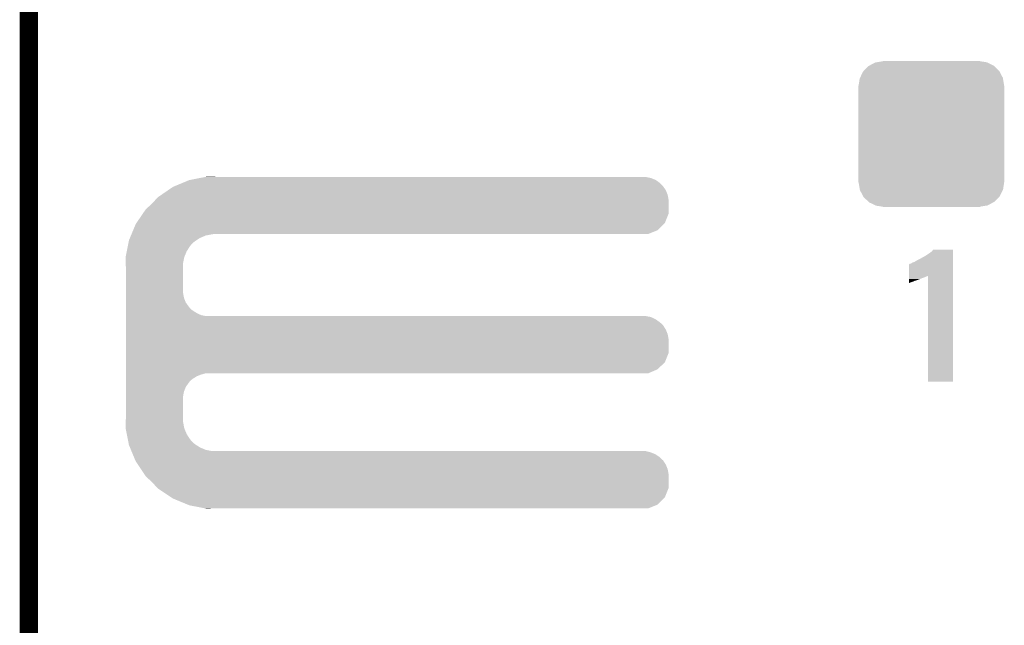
# Model space of a CAD drawing. Extents: x -1.3 to 24.2, y -3.9 to 39.2.
# Tile 20 of 34: x -1.3 to 6.8, y 19.1 to 24.1. Entities that reach past the tile are written whole.
import ezdxf

# ---------------------------------------------------------------- set-up
doc = ezdxf.new("R2010")
doc.units = 0
doc.layers.get('0').update_dxf_attribs({"linetype": 'CONTINUOUS'})
for name, color, linetype in [('COMPASS_9_CLICK_V101_GKO', 5, 'CONTINUOUS'), ('COMPASS_9_CLICK_V101_GTO', 14, 'CONTINUOUS'), ('COMPASS_9_CLICK_V101_GTS', 12, 'CONTINUOUS')]:
    doc.layers.add(name, color=color, linetype=linetype)

# ---------------------------------------------------------------- blocks, each defined once
blk = doc.blocks.new('CUSTOM_35')
for points in [[(-0.512916, 0.564078), (-0.463036, 0.590212), (0.514762, 0.564078), (0.46108, 0.590212)], [(-0.463036, 0.590212), (-0.452138, 0.592028), (0.46108, 0.590212), (0.457348, 0.592028)], [(-0.452138, 0.592028), (-0.40005, 0.600706), (0.457348, 0.592028), (0.40005, 0.600706)], [(-0.40005, 0.600706), (-0.40005, 0.60198), (0.40005, 0.600706), (0.40005, 0.60198)], [(-0.58926, 0.463036), (-0.564078, 0.51476), (0.590212, 0.463036), (0.563112, 0.51476)], [(-0.564078, 0.51476), (-0.559382, 0.519598), (0.563112, 0.51476), (0.560576, 0.519598)], [(-0.559382, 0.519598), (-0.519598, 0.560576), (0.560576, 0.519598), (0.51837, 0.560576)], [(-0.519598, 0.560576), (-0.512916, 0.564078), (0.51837, 0.560576), (0.514762, 0.564078)], [(-0.600706, 0.40005), (-0.592028, 0.457348), (0.600706, 0.40005), (0.59116, 0.457348)], [(-0.592028, 0.457348), (-0.58926, 0.463036), (0.59116, 0.457348), (0.590212, 0.463036)], [(-0.60198, -0.40005), (-0.60198, 0.40005), (0.60198, -0.40005), (0.60198, 0.40005)], [(-0.591158, -0.457348), (-0.600706, -0.40005), (0.592028, -0.457348), (0.600706, -0.40005)], [(-0.590212, -0.463036), (-0.591158, -0.457348), (0.589258, -0.463036), (0.592028, -0.457348)], [(-0.563108, -0.514762), (-0.590212, -0.463036), (0.564078, -0.514762), (0.589258, -0.463036)], [(-0.560576, -0.519598), (-0.563108, -0.514762), (0.559382, -0.519598), (0.564078, -0.514762)], [(-0.518366, -0.560576), (-0.560576, -0.519598), (0.519598, -0.560576), (0.559382, -0.519598)], [(-0.51476, -0.564078), (-0.518366, -0.560576), (0.512914, -0.564078), (0.519598, -0.560576)], [(-0.461078, -0.590212), (-0.51476, -0.564078), (0.463036, -0.590212), (0.512914, -0.564078)], [(-0.457348, -0.592028), (-0.461078, -0.590212), (0.452136, -0.592028), (0.463036, -0.590212)], [(-0.40005, -0.600706), (-0.457348, -0.592028), (0.40005, -0.600706), (0.452136, -0.592028)], [(-0.40005, -0.60198), (-0.40005, -0.600706), (0.40005, -0.60198), (0.40005, -0.600706)]]:
    blk.add_solid(points)

msp = doc.modelspace()

# ---------------------------------------------------------------- linework, layer by layer
at = {"layer": 'COMPASS_9_CLICK_V101_GKO', "const_width": 0.1524}
msp.add_lwpolyline([(-1.27, -3.81), (-1.27, 36.83)], dxfattribs=at)
at = {"layer": 'COMPASS_9_CLICK_V101_GTO'}
for points in [[(0.195458, 22.839656), (0.195582, 22.83968), (0.26924, 22.839656), (0.195582, 22.83968)], [(-0.081282, 22.75586), (-0.069044, 22.76094), (3.968458, 22.75586), (3.96494, 22.76094)], [(-0.069044, 22.76094), (0.004382, 22.791418), (3.96494, 22.76094), (3.934462, 22.791418)], [(0.004382, 22.791418), (0.053342, 22.81174), (3.934462, 22.791418), (3.905108, 22.81174)], [(0.053342, 22.81174), (0.066262, 22.814278), (3.905108, 22.81174), (3.901442, 22.814278)], [(0.066262, 22.814278), (0.143848, 22.829518), (3.901442, 22.814278), (3.863342, 22.829518)], [(0.143848, 22.829518), (0.18265, 22.83714), (3.863342, 22.829518), (3.822702, 22.83714)], [(0.18265, 22.83714), (0.195458, 22.839656), (0.269264, 22.83714), (0.26924, 22.839656)], [(-0.203198, 22.67204), (-0.17734, 22.689818), (4.006374, 22.67204), (4.00304, 22.689818)], [(-0.17734, 22.689818), (-0.121918, 22.727922), (4.00304, 22.689818), (3.9878, 22.727922)], [(-0.121918, 22.727922), (-0.081282, 22.75586), (3.9878, 22.727922), (3.968458, 22.75586)], [(-0.307338, 22.5679), (-0.254, 22.6187), (4.010658, 22.5679), (4.010658, 22.6187)], [(-0.254, 22.6187), (-0.224974, 22.649178), (4.010658, 22.6187), (4.01066, 22.649178)], [(-0.224974, 22.649178), (-0.203198, 22.67204), (4.01066, 22.649178), (4.006374, 22.67204)], [(-0.381702, 22.458682), (-0.329824, 22.534876), (3.980176, 22.458682), (4.010658, 22.534876)], [(-0.329824, 22.534876), (-0.307338, 22.5679), (4.010658, 22.534876), (4.010658, 22.5679)], [(-0.409706, 22.39772), (-0.388618, 22.448522), (3.919216, 22.39772), (3.970016, 22.448522)], [(-0.388618, 22.448522), (-0.381702, 22.458682), (3.970016, 22.448522), (3.980176, 22.458682)], [(-0.436066, 22.334218), (-0.427632, 22.354538), (0.14224, 22.334218), (0.190498, 22.354538)], [(-0.427632, 22.354538), (-0.423414, 22.3647), (0.190498, 22.354538), (0.24384, 22.3647)], [(-0.423414, 22.3647), (-0.422358, 22.36724), (0.24384, 22.3647), (0.26924, 22.36724)], [(-0.422358, 22.36724), (-0.409706, 22.39772), (3.843016, 22.36724), (3.919216, 22.39772)], [(-0.453482, 22.268178), (-0.44949, 22.2885), (0.06096, 22.268178), (0.078738, 22.2885)], [(-0.44949, 22.2885), (-0.445996, 22.30628), (0.078738, 22.2885), (0.099058, 22.30628)], [(-0.445996, 22.30628), (-0.444498, 22.313902), (0.099058, 22.30628), (0.110838, 22.313902)], [(-0.444498, 22.313902), (-0.436066, 22.334218), (0.110838, 22.313902), (0.14224, 22.334218)], [(-0.471444, 22.176738), (-0.461962, 22.225002), (0.0127, 22.176738), (0.03302, 22.225002)], [(-0.461962, 22.225002), (-0.453482, 22.268178), (0.03302, 22.225002), (0.06096, 22.268178)], [(6.113782, 22.17674), (6.13918, 22.191978), (6.357618, 22.17674), (6.357618, 22.191978)], [(6.13918, 22.191978), (6.16966, 22.2123), (6.357618, 22.191978), (6.357618, 22.2123)], [(6.16966, 22.2123), (6.184902, 22.225002), (6.357618, 22.2123), (6.357618, 22.225002)], [(6.184902, 22.225002), (6.195046, 22.237676), (6.357618, 22.225002), (6.35762, 22.237676)], [(6.195046, 22.237676), (6.195066, 22.2377), (6.35762, 22.237676), (6.195066, 22.2377)], [(-0.47244, 22.171662), (-0.471444, 22.176738), (0.011684, 22.171662), (0.0127, 22.176738)], [(-0.470862, 22.125938), (-0.47244, 22.171662), (0.00254, 22.125938), (0.011684, 22.171662)], [(-0.4699, 22.098), (-0.470862, 22.125938), (0.00254, 22.098), (0.00254, 22.125938)], [(5.994408, 22.021782), (5.994424, 22.11578), (6.357614, 22.021782), (6.357616, 22.11578)], [(5.994424, 22.11578), (5.996946, 22.115786), (6.357616, 22.11578), (6.357616, 22.115786)], [(5.996946, 22.115786), (6.002026, 22.120862), (6.357616, 22.115786), (6.357616, 22.120862)], [(6.002026, 22.120862), (6.012182, 22.1234), (6.357616, 22.120862), (6.357616, 22.1234)], [(6.012182, 22.1234), (6.024878, 22.13102), (6.357616, 22.1234), (6.357616, 22.13102)], [(6.024878, 22.13102), (6.040122, 22.136102), (6.357616, 22.13102), (6.357616, 22.136102)], [(6.040122, 22.136102), (6.06044, 22.148798), (6.357616, 22.136102), (6.357618, 22.148798)], [(6.06044, 22.148798), (6.08076, 22.15896), (6.357618, 22.148798), (6.357618, 22.15896)], [(6.08076, 22.15896), (6.103618, 22.171662), (6.357618, 22.15896), (6.357618, 22.171662)], [(6.103618, 22.171662), (6.106164, 22.1742), (6.357618, 22.171662), (6.357618, 22.1742)], [(6.106164, 22.1742), (6.113782, 22.17674), (6.357618, 22.1742), (6.357618, 22.17674)], [(-0.4699, 21.879558), (-0.4699, 22.098), (0.00254, 21.879558), (0.00254, 22.098)], [(5.9944, 21.96846), (5.994402, 21.97608), (6.01218, 21.96846), (6.035038, 21.97608)], [(5.9944, 21.96338), (5.9944, 21.96846), (5.99948, 21.96338), (6.01218, 21.96846)], [(5.9944, 21.96088), (5.9944, 21.96338), (5.9944, 21.96088), (5.99948, 21.96338)], [(5.994402, 21.98624), (5.994404, 21.9964), (6.062982, 21.98624), (6.08838, 21.9964)], [(5.994402, 21.983702), (5.994402, 21.98624), (6.05536, 21.983702), (6.062982, 21.98624)], [(5.994402, 21.98116), (5.994402, 21.983702), (6.045198, 21.98116), (6.05536, 21.983702)], [(5.994402, 21.97608), (5.994402, 21.98116), (6.035038, 21.97608), (6.045198, 21.98116)], [(5.994404, 21.9964), (5.994406, 22.00402), (6.08838, 21.9964), (6.1087, 22.00402)], [(5.994406, 22.0091), (5.994408, 22.01418), (6.123938, 22.0091), (6.1341, 22.01418)], [(5.994406, 22.00402), (5.994406, 22.0091), (6.1087, 22.00402), (6.123938, 22.0091)], [(5.994408, 22.01672), (5.994408, 22.021782), (6.141718, 22.01672), (6.151848, 22.021782)], [(5.994408, 22.01418), (5.994408, 22.01672), (6.1341, 22.01418), (6.141718, 22.01672)], [(6.15188, 21.148064), (6.151848, 22.021782), (6.357596, 21.148064), (6.357614, 22.021782)], [(-0.4699, 21.838918), (-0.4699, 21.879558), (0.010162, 21.838918), (0.00254, 21.879558)], [(-0.4699, 21.800818), (-0.4699, 21.838918), (0.025402, 21.800818), (0.010162, 21.838918)], [(-0.4699, 21.76526), (-0.4699, 21.800818), (0.0508, 21.76526), (0.025402, 21.800818)], [(-0.4699, 21.750018), (-0.4699, 21.76526), (0.063502, 21.750018), (0.0508, 21.76526)], [(-0.4699, 21.73732), (-0.4699, 21.750018), (0.078742, 21.73732), (0.063502, 21.750018)], [(-0.4699, 21.71446), (-0.4699, 21.73732), (0.114302, 21.71446), (0.078742, 21.73732)], [(-0.4699, 21.69668), (-0.4699, 21.71446), (0.152402, 21.69668), (0.114302, 21.71446)], [(-0.4699, 21.68906), (-0.4699, 21.69668), (0.190502, 21.68906), (0.152402, 21.69668)], [(-0.4699, 21.681438), (-0.4699, 21.68906), (3.863342, 21.681438), (3.822702, 21.68906)], [(-0.4699, 21.663658), (-0.4699, 21.681438), (3.901442, 21.663658), (3.863342, 21.681438)], [(-0.4699, 21.6408), (-0.4699, 21.663658), (3.93446, 21.6408), (3.901442, 21.663658)], [(-0.4699, 21.628102), (-0.4699, 21.6408), (3.949698, 21.628102), (3.93446, 21.6408)], [(-0.4699, 21.612858), (-0.4699, 21.628102), (3.96494, 21.612858), (3.949698, 21.628102)], [(-0.4699, 21.577302), (-0.4699, 21.612858), (3.9878, 21.577302), (3.96494, 21.612858)], [(-0.4699, 21.539198), (-0.4699, 21.577302), (4.00304, 21.539198), (3.9878, 21.577302)], [(-0.4699, 21.498558), (-0.4699, 21.539198), (4.01066, 21.498558), (4.00304, 21.539198)], [(-0.4699, 21.384256), (-0.4699, 21.498558), (4.010658, 21.384256), (4.01066, 21.498558)], [(-0.4699, 21.308062), (-0.4699, 21.384256), (3.980178, 21.308062), (4.010658, 21.384256)], [(-0.4699, 21.249638), (-0.4699, 21.308062), (3.919216, 21.249638), (3.980178, 21.308062)], [(-0.4699, 21.21662), (-0.4699, 21.249638), (3.843016, 21.21662), (3.919216, 21.249638)], [(-0.4699, 21.206458), (-0.4699, 21.21662), (0.152398, 21.206458), (0.190496, 21.21662)], [(-0.4699, 21.191218), (-0.4699, 21.206458), (0.1143, 21.191218), (0.152398, 21.206458)], [(-0.4699, 21.16836), (-0.4699, 21.191218), (0.07874, 21.16836), (0.1143, 21.191218)], [(-0.4699, 21.155658), (-0.4699, 21.16836), (0.063498, 21.155658), (0.07874, 21.16836)], [(-0.4699, 21.14042), (-0.4699, 21.155658), (0.0508, 21.14042), (0.063498, 21.155658)], [(-0.4699, 21.104862), (-0.4699, 21.14042), (0.0254, 21.104862), (0.0508, 21.14042)], [(6.357596, 21.14804), (6.15188, 21.148064), (6.357596, 21.14804), (6.357596, 21.148064)], [(-0.4699, 21.066758), (-0.4699, 21.104862), (0.01016, 21.066758), (0.0254, 21.104862)], [(-0.4699, 21.026118), (-0.4699, 21.066758), (0.00254, 21.026118), (0.01016, 21.066758)], [(-0.4699, 20.8407), (-0.4699, 21.026118), (0.00254, 20.8407), (0.00254, 21.026118)], [(-0.47244, 20.767042), (-0.470776, 20.815298), (0.011734, 20.767042), (0.00254, 20.815298)], [(-0.470776, 20.815298), (-0.4699, 20.8407), (0.00254, 20.815298), (0.00254, 20.8407)], [(-0.47144, 20.761958), (-0.47244, 20.767042), (0.012702, 20.761958), (0.011734, 20.767042)], [(-0.461962, 20.7137), (-0.47144, 20.761958), (0.033022, 20.7137), (0.012702, 20.761958)], [(-0.453478, 20.670518), (-0.461962, 20.7137), (0.06096, 20.670518), (0.033022, 20.7137)], [(-0.449488, 20.650198), (-0.453478, 20.670518), (0.07874, 20.650198), (0.06096, 20.670518)], [(-0.445996, 20.63242), (-0.449488, 20.650198), (0.099062, 20.63242), (0.07874, 20.650198)], [(-0.4445, 20.624802), (-0.445996, 20.63242), (0.110836, 20.624802), (0.099062, 20.63242)], [(-0.436064, 20.60448), (-0.4445, 20.624802), (0.142238, 20.60448), (0.110836, 20.624802)], [(-0.42763, 20.58416), (-0.436064, 20.60448), (0.190502, 20.58416), (0.142238, 20.60448)], [(-0.423412, 20.574), (-0.42763, 20.58416), (0.243842, 20.574), (0.190502, 20.58416)], [(-0.419194, 20.563838), (-0.423412, 20.574), (3.863342, 20.563838), (3.822702, 20.574)], [(-0.412868, 20.548598), (-0.419194, 20.563838), (3.901442, 20.548598), (3.863342, 20.563838)], [(-0.40338, 20.525738), (-0.412868, 20.548598), (3.934462, 20.525738), (3.901442, 20.548598)], [(-0.397054, 20.5105), (-0.40338, 20.525738), (3.9497, 20.5105), (3.934462, 20.525738)], [(-0.391782, 20.497796), (-0.397054, 20.5105), (3.96494, 20.497796), (3.9497, 20.5105)], [(-0.38862, 20.490178), (-0.391782, 20.497796), (3.96984, 20.490178), (3.96494, 20.497796)], [(-0.369994, 20.462242), (-0.38862, 20.490178), (3.9878, 20.462242), (3.96984, 20.490178)], [(-0.344592, 20.424138), (-0.369994, 20.462242), (4.00304, 20.424138), (3.9878, 20.462242)], [(-0.317498, 20.383498), (-0.344592, 20.424138), (4.01066, 20.383498), (4.00304, 20.424138)], [(-0.30734, 20.36826), (-0.317498, 20.383498), (4.010658, 20.36826), (4.01066, 20.383498)], [(-0.254, 20.31746), (-0.30734, 20.36826), (4.010658, 20.31746), (4.010658, 20.36826)], [(-0.208034, 20.269196), (-0.254, 20.31746), (4.010658, 20.269196), (4.010658, 20.31746)], [(-0.203202, 20.264122), (-0.208034, 20.269196), (4.008628, 20.264122), (4.010658, 20.269196)], [(-0.096522, 20.193002), (-0.203202, 20.264122), (3.980176, 20.193002), (4.008628, 20.264122)], [(-0.081282, 20.182842), (-0.096522, 20.193002), (3.970016, 20.182842), (3.980176, 20.193002)], [(0.041106, 20.13204), (-0.081282, 20.182842), (3.919216, 20.13204), (3.970016, 20.182842)], [(0.053338, 20.126962), (0.041106, 20.13204), (3.90652, 20.126962), (3.919216, 20.13204)], [(0.18265, 20.10156), (0.053338, 20.126962), (3.843016, 20.10156), (3.90652, 20.126962)], [(0.195578, 20.09902), (0.18265, 20.10156), (0.195578, 20.09902), (0.26924, 20.10156)]]:
    msp.add_solid(points, dxfattribs=at)

# ---------------------------------------------------------------- block references
at = {"layer": 'COMPASS_9_CLICK_V101_GTS'}
msp.add_blockref('CUSTOM_35', (6.17982, 23.19274), dxfattribs=at)

doc.saveas('drawing.dxf')
